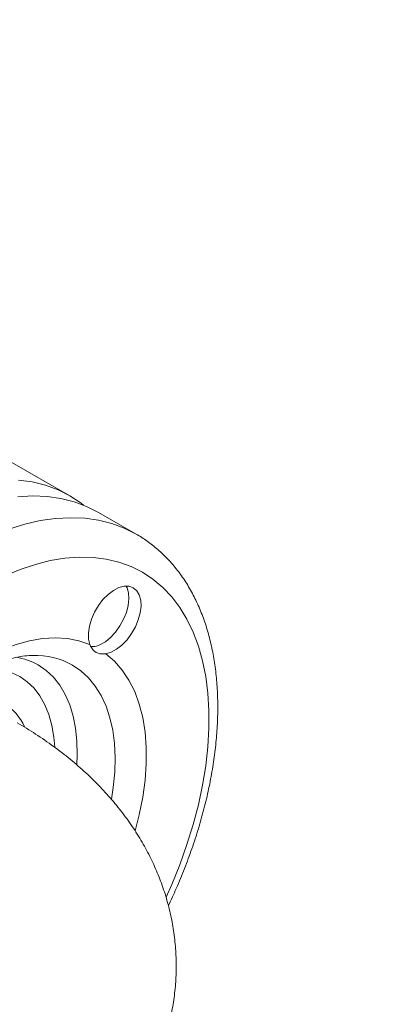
# Model space of a CAD drawing. Header units: millimetres. Extents: x 42 to 14105, y 484 to 9997.
# Tile 111 of 132: x 13583 to 13671, y 5386 to 5618. Entities that reach past the tile are written whole.
import ezdxf

# ---------------------------------------------------------------- set-up
doc = ezdxf.new("R2010")
doc.units = ezdxf.units.MM
doc.header["$LTSCALE"] = 25
doc.dimstyles.new('SLDDIMSTYLE0', dxfattribs={"dimtxt": 0.18, "dimasz": 20.352564, "dimexe": 0, "dimexo": 0.0625, "dimgap": 0, "dimtad": 0, "dimtih": 1, "dimtoh": 1, "dimdec": 0, "dimrnd": 1e-09, "dimzin": 0, "dimdsep": 46, "dimtxsty": 'Standard', "dimblk1": 'DOT', "dimblk2": 'DOT', "dimsah": 1, "dimcen": 0.09, "dimadec": 0, "dimazin": 0, "dimtfac": 20.352564, "dimtdec": 0, "dimtofl": 0, "dimtmove": 0, "dimatfit": 3, "dimldrblk": 'DOT', "dimfxl": 1, "dimfrac": 2, "dimtolj": 1, "dimtzin": 0, "dimarcsym": 0})

# ---------------------------------------------------------------- blocks, each defined once
blk = doc.blocks.new('_DOT')
at = {"color": 0, "linetype": 'ByBlock', "lineweight": -2}
blk.add_line((-0.5, 0), (-1, 0), dxfattribs=at)
at = {"color": 0, "linetype": 'ByBlock', "const_width": 0.5}
blk.add_lwpolyline([(-0.25, 0, 1), (0.25, 0, 1)], format="xyb", close=True, dxfattribs=at)

msp = doc.modelspace()

# ---------------------------------------------------------------- linework, layer by layer
at = {"color": 7, "linetype": 'Continuous', "lineweight": 15}
for p, q in [((13595.111, 5505.818), (13580.969, 5513.982)), ((13610.668, 5496.837), (13601.829, 5501.94))]:
    msp.add_line(p, q, dxfattribs=at)
at = {"color": 7, "linetype": 'Continuous', "lineweight": 15, "flags": 128}
for points in [[(13583.033, 5509.547), (13586.275, 5509.09), (13589.378, 5508.314), (13592.329, 5507.221), (13595.115, 5505.816), (13597.724, 5504.105), (13598.333, 5503.641)], [(13582.907, 5505.615), (13586.384, 5505.803), (13589.75, 5505.669), (13592.992, 5505.212), (13596.095, 5504.436), (13599.046, 5503.343), (13601.832, 5501.938)], [(13603.547, 5468.729), (13604.793, 5469.099), (13606.074, 5469.793), (13607.336, 5470.782), (13608.524, 5472.023), (13609.587, 5473.464), (13610.481, 5475.041), (13611.165, 5476.687), (13611.612, 5478.332), (13611.802, 5479.906), (13611.726, 5481.34), (13611.389, 5482.573), (13610.803, 5483.552), (13609.996, 5484.235), (13609, 5484.593), (13607.86, 5484.61), (13606.624, 5484.286), (13605.344, 5483.635), (13604.076, 5482.684), (13602.875, 5481.475), (13601.791, 5480.058), (13600.872, 5478.496), (13600.157, 5476.855), (13599.676, 5475.205), (13599.45, 5473.618), (13599.489, 5472.161), (13599.792, 5470.897)], [(13608.346, 5484.645), (13608.547, 5484.236), (13608.889, 5483.028), (13608.976, 5481.622), (13608.805, 5480.076), (13608.383, 5478.457), (13607.728, 5476.83), (13606.866, 5475.264), (13605.834, 5473.825), (13604.676, 5472.572), (13603.438, 5471.557), (13602.174, 5470.824)], [(13548.95, 5441.547), (13551.498, 5445.37), (13554.208, 5449.031), (13557.061, 5452.504), (13560.037, 5455.764), (13563.116, 5458.787), (13566.274, 5461.553), (13569.489, 5464.042), (13572.74, 5466.235), (13576.002, 5468.118), (13579.252, 5469.678), (13582.468, 5470.902), (13585.626, 5471.782), (13588.704, 5472.313), (13591.681, 5472.489), (13594.534, 5472.311), (13597.244, 5471.779), (13599.792, 5470.897)]]:
    msp.add_lwpolyline(points, dxfattribs=at)
at = {"color": 8, "linetype": 'Continuous', "lineweight": 15, "flags": 128}
for points in [[(13580.802, 5498.028), (13584.52, 5499.174), (13588.173, 5500.003), (13591.745, 5500.512), (13595.223, 5500.701), (13598.589, 5500.566), (13601.831, 5500.11), (13604.934, 5499.333), (13607.885, 5498.24), (13610.671, 5496.835)], [(13579.83, 5487.008), (13583.442, 5488.52), (13587.011, 5489.724), (13590.521, 5490.614), (13593.956, 5491.188), (13597.299, 5491.441), (13600.536, 5491.372), (13603.651, 5490.983), (13606.629, 5490.275), (13609.457, 5489.251), (13612.121, 5487.916)], [(13612.121, 5487.916), (13614.609, 5486.276), (13616.91, 5484.338), (13619.012, 5482.113), (13620.906, 5479.609), (13622.583, 5476.84), (13624.035, 5473.817), (13625.256, 5470.556), (13626.239, 5467.07), (13626.981, 5463.377), (13627.478, 5459.493), (13627.726, 5455.437), (13627.726, 5451.227), (13627.478, 5446.884), (13626.981, 5442.427), (13626.239, 5437.878), (13625.256, 5433.256), (13624.035, 5428.585), (13622.583, 5423.886), (13620.906, 5419.18), (13619.012, 5414.49), (13617.713, 5411.558)], [(13603.547, 5468.729), (13605.584, 5466.963), (13607.4, 5464.882), (13608.981, 5462.499), (13610.315, 5459.833), (13611.395, 5456.901), (13612.211, 5453.726), (13612.759, 5450.328), (13613.033, 5446.734), (13613.033, 5442.967), (13612.759, 5439.055), (13612.211, 5435.025), (13611.395, 5430.907), (13610.437, 5427.156)], [(13587.644, 5466.118), (13589.544, 5464.814), (13591.25, 5463.212), (13592.749, 5461.323), (13594.027, 5459.164), (13595.076, 5456.751), (13595.886, 5454.104), (13596.45, 5451.244), (13596.766, 5448.194), (13596.829, 5444.98), (13596.727, 5442.701)], [(13595.704, 5466.08), (13597.694, 5464.724), (13599.49, 5463.068), (13601.079, 5461.124), (13602.449, 5458.906), (13603.59, 5456.432), (13604.494, 5453.718), (13605.153, 5450.786), (13605.564, 5447.657), (13605.722, 5444.354), (13605.627, 5440.902), (13605.279, 5437.326), (13604.847, 5434.537)], [(13583.337, 5463.372), (13585.116, 5462.143), (13586.703, 5460.621), (13588.086, 5458.82), (13589.252, 5456.756), (13590.191, 5454.447), (13590.895, 5451.912), (13591.357, 5449.176), (13591.554, 5446.78)]]:
    msp.add_lwpolyline(points, dxfattribs=at)
at = {"color": 8, "linetype": 'Continuous', "lineweight": 15}
for centre, radius, start, end in [((13587.011, 5450.602), 17.752, 60.67941, 92.01314), ((13579.962, 5452.686), 15.474, 60.23319, 80.4268), ((13576.098, 5450.384), 14.869, 60.86311, 94.65334)]:
    msp.add_arc(centre, radius, start, end, dxfattribs=at)
at = {"color": 7, "linetype": 'Continuous', "lineweight": 15}
msp.add_arc((13573.331, 5446.489), 12.273, 24.54856, 58.9506, dxfattribs=at)
for points, knots in [([(13618.217, 5409.576), (13618.848, 5410.922), (13620.197, 5413.799), (13622.034, 5418.265), (13623.769, 5422.94), (13625.294, 5427.63), (13626.611, 5432.314), (13627.711, 5436.977), (13628.589, 5441.604), (13629.239, 5446.177), (13629.657, 5450.681), (13629.84, 5455.099), (13629.782, 5459.414), (13629.481, 5463.61), (13628.934, 5467.669), (13628.142, 5471.571), (13627.104, 5475.298), (13625.824, 5478.831), (13624.309, 5482.15), (13622.566, 5485.238), (13620.607, 5488.079), (13618.445, 5490.661), (13616.095, 5492.974), (13613.617, 5494.974), (13611.768, 5496.196), (13610.785, 5496.769), (13610.672, 5496.835)], [0, 0, 0, 0, 0.03858621, 0.08246985, 0.12638539, 0.17034168, 0.21434722, 0.25840981, 0.30253606, 0.34673061, 0.39099496, 0.43532584, 0.47971306, 0.52413664, 0.56855148, 0.61290088, 0.65711243, 0.70109845, 0.74476375, 0.788019, 0.83079754, 0.873071, 0.91485893, 0.95622959, 0.99496865, 1, 1, 1, 1]), ([(13599.792, 5470.897), (13600.037, 5470.403), (13600.554, 5469.359), (13601.938, 5468.648), (13603.066, 5468.705), (13603.547, 5468.729)], [0, 0, 0, 0, 0.3409157, 0.7189048, 1, 1, 1, 1]), ([(13602.174, 5470.824), (13601.639, 5470.626), (13600.908, 5470.355), (13600.229, 5470.456), (13600.048, 5470.482)], [0, 0, 0, 0, 0.7331898, 1, 1, 1, 1]), ([(13539.603, 5391.671), (13539.435, 5392.101), (13539.002, 5393.212), (13538.475, 5395.279), (13538.025, 5397.811), (13537.764, 5400.543), (13537.693, 5403.446), (13537.82, 5406.507), (13538.148, 5409.703), (13538.681, 5413.013), (13539.417, 5416.415), (13540.357, 5419.884), (13541.495, 5423.394), (13542.826, 5426.922), (13544.343, 5430.44), (13546.035, 5433.924), (13547.892, 5437.35), (13549.901, 5440.692), (13552.047, 5443.927), (13554.315, 5447.033), (13556.688, 5449.987), (13559.148, 5452.77), (13561.675, 5455.364), (13564.251, 5457.75), (13566.853, 5459.916), (13569.46, 5461.847), (13572.051, 5463.534), (13574.603, 5464.971), (13577.096, 5466.153), (13579.506, 5467.079), (13581.82, 5467.757), (13584.002, 5468.169), (13585.524, 5468.349), (13586.263, 5468.33), (13586.374, 5468.327)], [0, 0, 0, 0, 0.020638, 0.0533076, 0.0856544, 0.1178652, 0.1500496, 0.1822583, 0.2145349, 0.2469001, 0.2793598, 0.3119108, 0.3445444, 0.3772484, 0.410009, 0.4428112, 0.4756396, 0.5084785, 0.54131, 0.5741152, 0.6068782, 0.6395833, 0.6722151, 0.7047592, 0.7372029, 0.7695369, 0.8017572, 0.8338691, 0.8658921, 0.8978679, 0.9298514, 0.9619401, 0.9943023, 1, 1, 1, 1]), ([(13590.069, 5342.949), (13591.359, 5343.882), (13594.052, 5345.829), (13597.85, 5349.039), (13601.498, 5352.501), (13604.836, 5356.123), (13607.859, 5359.88), (13610.552, 5363.754), (13612.912, 5367.726), (13614.935, 5371.778), (13616.622, 5375.894), (13617.974, 5380.058), (13618.994, 5384.253), (13619.685, 5388.466), (13620.051, 5392.683), (13620.096, 5396.888), (13619.824, 5401.069), (13619.241, 5405.211), (13618.351, 5409.303), (13617.159, 5413.334), (13615.669, 5417.294), (13613.884, 5421.177), (13611.807, 5424.974), (13609.438, 5428.679), (13606.78, 5432.284), (13603.831, 5435.78), (13600.596, 5439.16), (13597.077, 5442.411), (13593.283, 5445.523), (13589.221, 5448.48), (13585.669, 5450.792), (13583.452, 5452.094), (13582.727, 5452.52)], [0, 0, 0, 0, 0.0345047, 0.07201, 0.109125, 0.1457327, 0.1817436, 0.2171049, 0.2518023, 0.2858562, 0.319313, 0.3522378, 0.3847066, 0.416802, 0.4486098, 0.4802171, 0.5117121, 0.5431585, 0.574642, 0.606252, 0.6380774, 0.6702055, 0.70272, 0.7356973, 0.7692027, 0.8032843, 0.837967, 0.8732464, 0.9090861, 0.9454183, 0.9821506, 1, 1, 1, 1])]:
    msp.add_open_spline(points, degree=3, knots=knots, dxfattribs=at)

# ---------------------------------------------------------------- leaders
at = {"color": 7, "linetype": 'Continuous', "lineweight": 0}
for points in [[(13279.544, 5512.172), (13914.782, 5813.483)], [(13606.704, 5290.691), (13916.569, 5453.151)]]:
    msp.add_leader(points, dimstyle='SLDDIMSTYLE0', dxfattribs=at)

doc.saveas('drawing.dxf')
